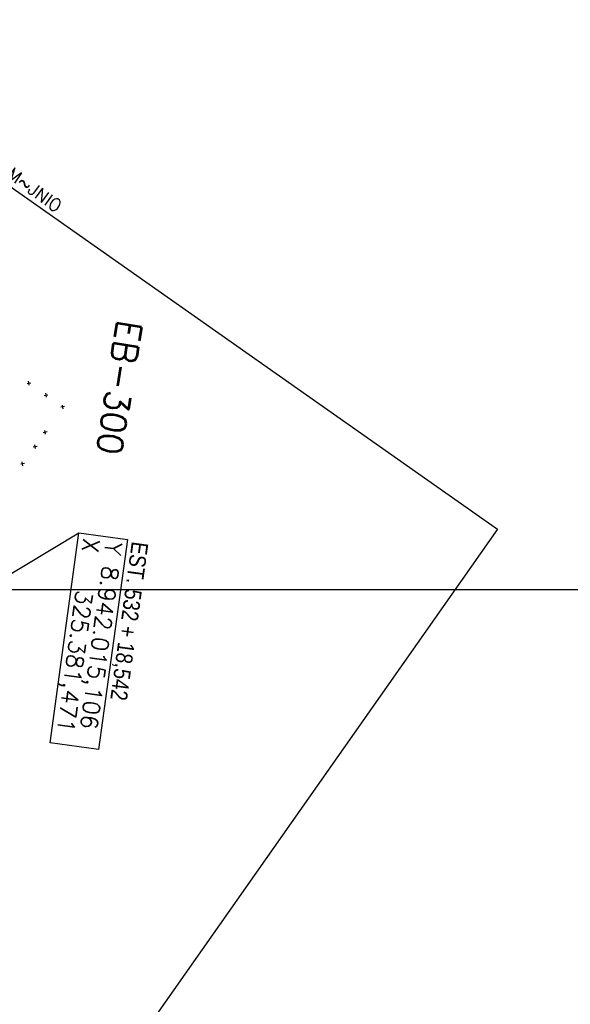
# Model space of a CAD drawing. Extents: x 312047 to 329088, y 8928324 to 8953812.
# Tile 61 of 125: x 319460 to 319526, y 8940950 to 8941068. Entities that reach past the tile are written whole.
import ezdxf
from ezdxf.enums import TextEntityAlignment as Align

# ---------------------------------------------------------------- set-up
doc = ezdxf.new("R2010")
doc.units = 0
doc.header["$LTSCALE"] = 200
doc.header["$MEASUREMENT"] = 0
doc.linetypes.add('PHANTOM', pattern=[2.5, 1.25, -0.25, 0.25, -0.25, 0.25, -0.25])
for name, color, linetype in [('AUX', 7, 'CONTINUOUS'), ('CERCA', 7, 'CONTINUOUS'), ('CONCRET', 1, 'CONTINUOUS'), ('G-TXT2', 7, 'CONTINUOUS'), ('LIMIT_FX_DOM', 180, 'PHANTOM'), ('NOVA MALHA', 1, 'CONTINUOUS'), ('PLA-TX5', 5, 'CONTINUOUS')]:
    doc.layers.add(name, color=color, linetype=linetype)
doc.layers.get('CONCRET').off()
doc.styles.add('100CL', font='ARIALN.TTF', dxfattribs={"height": 2.5})
doc.styles.add('80CL', font='SIMPLEX', dxfattribs={"bigfont": 'SIMP'})
doc.styles.add('SBI', font='simplex.shx', dxfattribs={"bigfont": 'simp.shx'})

# ---------------------------------------------------------------- blocks, each defined once
blk = doc.blocks.new('CERCA')
at = {"layer": 'CERCA'}
for p, q in [((133, -133), (-133, 133)), ((-133, -133), (133, 133))]:
    blk.add_line(p, q, dxfattribs=at)

msp = doc.modelspace()

# ---------------------------------------------------------------- linework, layer by layer
at = {"layer": 'G-TXT2'}
msp.add_line((319447.56, 8940995.1), (319467, 8941006.82), dxfattribs=at)
msp.add_lwpolyline([(319472.82, 8941006.02), (319469.37, 8940980.81), (319463.56, 8940981.61), (319467, 8941006.82)], close=True, dxfattribs=at)
at = {"layer": 'LIMIT_FX_DOM'}
for p, q in [((319346.59, 8941127.16), (319517.21, 8941007.26)), ((319517.21, 8941007.26), (319461.31, 8940927.71))]:
    msp.add_line(p, q, dxfattribs=at)
at = {"layer": 'NOVA MALHA'}
msp.add_line((318032.62, 8941000), (329087.63, 8941000), dxfattribs=at)

# ---------------------------------------------------------------- block references
at = {"layer": 'CONCRET', "yscale": 0.001250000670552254, "zscale": 0.00125}
for p, xscale, rotation in [((319461.01, 8941024.75), 0.001249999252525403, 325.2196655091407), ((319463.06, 8941023.32), 0.001249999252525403, 325.2196655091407), ((319465.06, 8941021.9), 0.001249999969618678, 55.43603323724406), ((319462.95, 8941018.86), 0.001249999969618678, 55.43603323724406), ((319461.75, 8941017.14), 0.001249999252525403, 325.2196655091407), ((319460.25, 8941015.07), 0.001249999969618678, 55.43603323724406)]:
    msp.add_blockref('CERCA', p, dxfattribs=dict(at, xscale=xscale, rotation=rotation))

# ---------------------------------------------------------------- texts
at = {"layer": 'AUX', "style": '80CL'}
msp.add_text('LIMITE DA FAIXA DE DOM~JNIO', height=1.5, rotation=324.2184, dxfattribs=at).set_placement((319439.44, 8941063.04))
at = {"layer": 'G-TXT2'}
for s, style, p in [('X   325.381,471', '80CL', (319467.55, 8941006.27)), ('Y 8.942.015,106', '80CL', (319470.23, 8941005.81)), ('EST. 532 + 18,542', '100CL', (319473.36, 8941005.83))]:
    msp.add_text(s, height=2, rotation=262.21, dxfattribs=dict(at, style=style)).set_placement(p)
at = {"layer": 'PLA-TX5', "style": 'SBI'}
msp.add_text('  EB-300', height=3, rotation=261.0496, dxfattribs=at).set_placement((319473.74, 8941036.29), align=Align.MIDDLE_LEFT)

doc.saveas('drawing.dxf')
